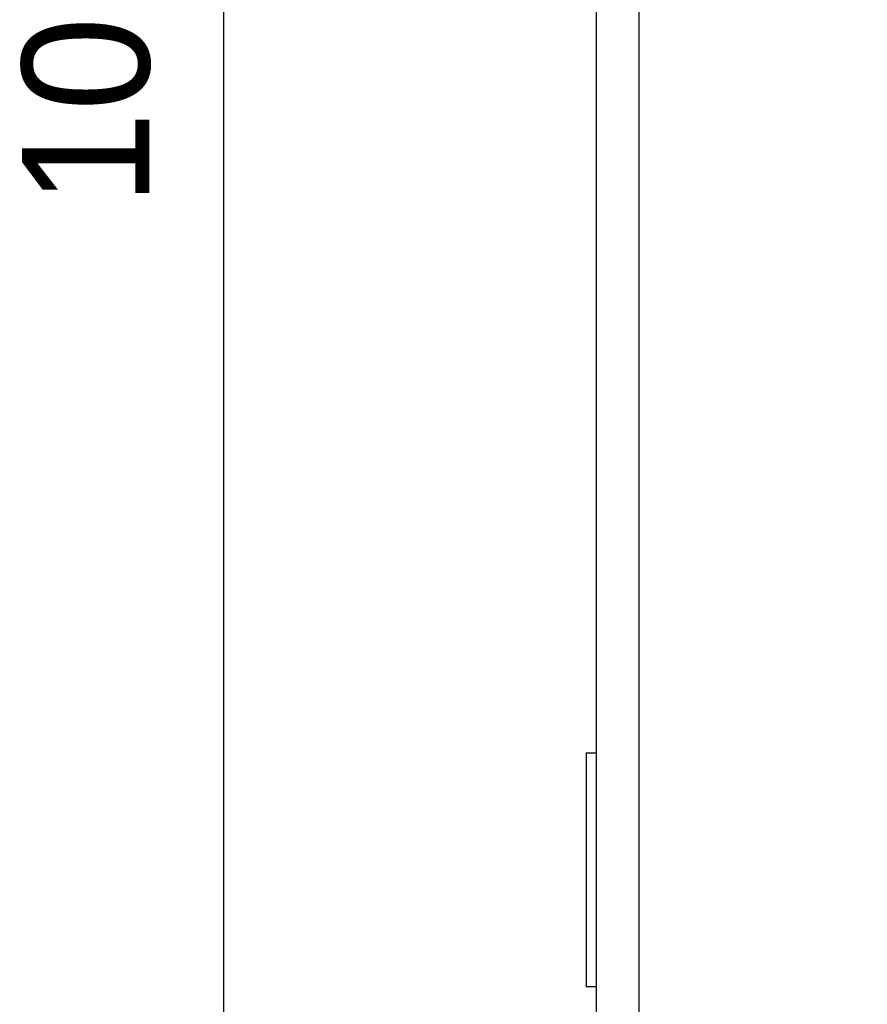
# Model space of a CAD drawing. Header units: millimetres. Extents: x 0 to 339, y 0 to 220.
# Tile 17 of 22: x 195 to 215, y 92 to 115. Entities that reach past the tile are written whole.
import ezdxf

# ---------------------------------------------------------------- set-up
doc = ezdxf.new("R2010")
doc.units = ezdxf.units.MM
doc.header["$LTSCALE"] = 23.1
doc.header["$PDMODE"] = 3
doc.header["$PDSIZE"] = 8
doc.layers.get('0').update_dxf_attribs({"linetype": 'CONTINUOUS'})
doc.layers.get('Defpoints').update_dxf_attribs({"linetype": 'CONTINUOUS'})
for name, color, linetype in [('03_ALL_AXES', 7, 'CONTINUOUS'), ('10_ALL_CHAMFER', 7, 'CONTINUOUS'), ('51__DRAFT_DIMS', 7, 'CONTINUOUS')]:
    doc.layers.add(name, color=color, linetype=linetype)
doc.styles.get("Standard").update_dxf_attribs({"font": '兰亭黑 GBK.TTF'})
doc.dimstyles.new('DIMSTYLE_3', dxfattribs={"dimtxt": 3, "dimasz": 3, "dimexe": 2.5, "dimexo": 0.5, "dimgap": 0.75, "dimtad": 1, "dimlfac": 2, "dimdsep": 46, "dimtxsty": 'STANDARD', "dimblk": '_FILLED', "dimblk1": '_FILLED', "dimblk2": '_FILLED', "dimcen": 0.09, "dimclrt": 3, "dimazin": 2, "dimtp": 0.3, "dimtm": 0.3, "dimtfac": 1, "dimtofl": 0, "dimtmove": 0, "dimatfit": 3, "dimldrblk": '_FILLED', "dimfxl": 1, "dimtolj": 1, "dimarcsym": 0})

# ---------------------------------------------------------------- blocks, each defined once
blk = doc.blocks.new('_FILLED')
at = {"color": 0, "linetype": 'ByBlock'}
blk.add_solid([(0, 0), (-1, 0.1667), (-1, -0.1667)], dxfattribs=at)
blk = doc.blocks.new('*D12')
at = {"layer": '51__DRAFT_DIMS', "color": 0, "lineweight": -2}
for p, q in [((214.323, 141.145), (197.162, 141.145)), ((199.662, 138.145), (199.662, 90.145)), ((214.323, 87.145), (197.162, 87.145))]:
    blk.add_line(p, q, dxfattribs=at)
at = {"layer": 'Defpoints', "color": 0}
for p in [(214.823, 141.145), (199.662, 87.145), (214.823, 87.145)]:
    blk.add_point(p, dxfattribs=at)
at = {"layer": '51__DRAFT_DIMS', "color": 0, "linetype": 'ByBlock', "lineweight": -2, "xscale": 3, "yscale": 3, "zscale": 3}
for p, rotation in [((199.662, 141.145), 90), ((199.662, 87.145), 270)]:
    blk.add_blockref('_FILLED', p, dxfattribs=dict(at, rotation=rotation))
at = {"layer": '51__DRAFT_DIMS', "color": 3, "insert": (194.912, 114.239), "char_height": 3, "attachment_point": 2, "rotation": 90, "line_spacing_factor": 0.9}
blk.add_mtext('\\A1;108', dxfattribs=at)

msp = doc.modelspace()

# ---------------------------------------------------------------- linework, layer by layer
at = {"layer": '03_ALL_AXES'}
for p, q in [((208.198, 98.0198), (208.448, 98.0198)), ((208.198, 98.0198), (208.198, 92.5198)), ((208.198, 92.5198), (208.448, 92.5198))]:
    msp.add_line(p, q, dxfattribs=at)
at = {"layer": '10_ALL_CHAMFER'}
for p, q in [((208.448, 85.5198), (208.448, 142.7698)), ((209.448, 89.3708), (209.448, 138.9189))]:
    msp.add_line(p, q, dxfattribs=at)

# ---------------------------------------------------------------- dimensions: what is measured, and where the dimension line sits
at = {"layer": '51__DRAFT_DIMS'}
dim = msp.add_linear_dim(base=(199.6619, 87.1448), p1=(214.823, 141.1448), p2=(214.823, 87.1448), angle=270, dimstyle='DIMSTYLE_3', dxfattribs=at)
dim.commit()
dim.dimension.update_dxf_attribs({"geometry": '*D12', "text_midpoint": (199.6619, 114.2386), "dimtype": 160})

doc.saveas('drawing.dxf')
